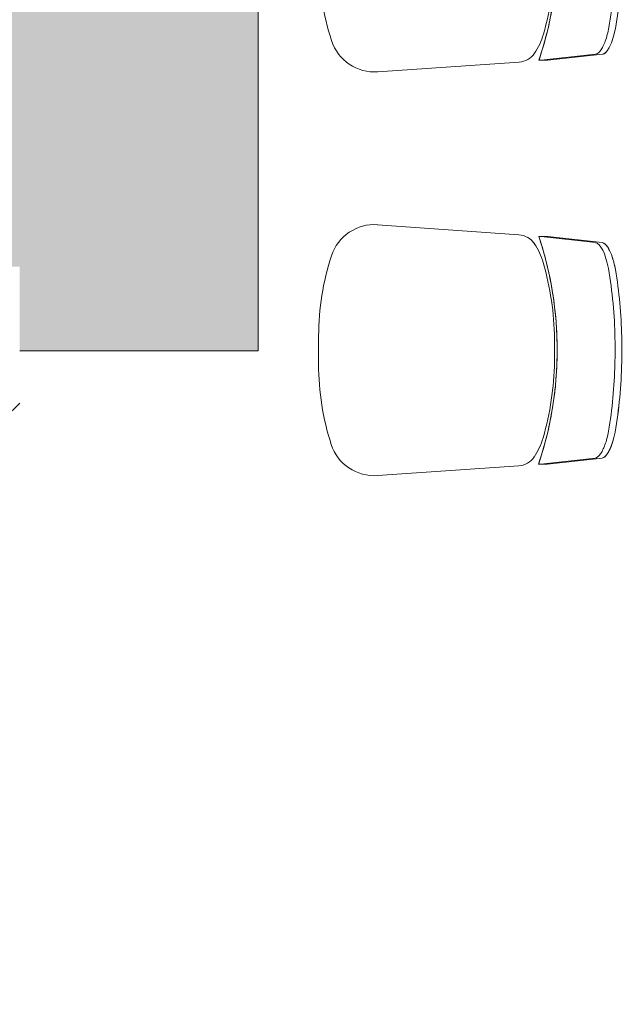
# Model space of a CAD drawing. Header units: centimetres. Extents: x 6036 to 22185, y 5782 to 11383.
# Tile 179 of 183: x 18045 to 18152, y 9098 to 9272. Entities that reach past the tile are written whole.
import ezdxf

# ---------------------------------------------------------------- set-up
doc = ezdxf.new("R2010")
doc.units = ezdxf.units.CM
for name, color, linetype, lineweight in [('A-GENM', 13, 'Continuous', 9), ('I-FURN', 30, 'Continuous', 9), ('S-BEAM', 12, 'Continuous', 9)]:
    doc.layers.add(name, color=color, linetype=linetype, lineweight=lineweight)

# ---------------------------------------------------------------- blocks, each defined once
blk = doc.blocks.new('GEMO_PanelElewacyjny_OknaGora - GEMO_PanelElewacyjny_Standard_240_-5497134-7-02 ZestMeble')
at = {"layer": 'S-BEAM'}
h = blk.add_hatch(dxfattribs=at)
h.set_pattern_fill('FP_92', color=256, style=0, pattern_type=2)
h.set_pattern_definition([(135, (9201.887, -6003.758), (-21.2132, -21.2132), [])])
h.paths.add_polyline_path([(120, -413.16), (120, -410.62), (93.1, -410.62), (93.1, -413.16), (101.69, -413.16)])
h.paths.add_polyline_path([(120, -445.26), (120, -442.72), (92.73, -442.72), (92.5, -445.26), (101.69, -445.26)])
h.paths.add_polyline_path([(27.5, -445.26), (27.27, -442.72), (-27.27, -442.72), (-27.5, -445.26), (14.01, -445.26)])
h.paths.add_polyline_path([(26.9, -410.62), (-26.9, -410.62), (-26.9, -413.16), (26.9, -413.16)])
h.paths.add_polyline_path([(-92.5, -445.26), (-92.73, -442.72), (-120, -442.72), (-120, -445.26), (-95.58, -445.26)])
h.paths.add_polyline_path([(-93.1, -410.62), (-120, -410.62), (-120, -413.16), (-93.1, -413.16)])
blk = doc.blocks.new('FURN_Krzeslo07_P3 - E25-M_Krzeslo01-5959280-7-02 ZestMeble')
at = {"layer": 'I-FURN'}
for p, q in [((-2.5, 26.75), (2.5, 26.75)), ((-2.5, 26.75), (2.5, 26.75)), ((-20.44, -8.65), (-22.19, 16.34)), ((-22.19, 16.34), (-20.44, -8.65)), ((22.19, 16.34), (20.44, -8.65)), ((20.44, -8.65), (22.19, 16.34)), ((-20.11, -13.75), (-20.11, -12.17)), ((-20.11, -13.75), (-20.11, -12.17)), ((20.11, -12.17), (20.11, -13.75)), ((20.11, -12.17), (20.11, -13.75)), ((-19.05, -22.17), (-20.11, -12.55)), ((-19.05, -23.37), (-20.11, -13.75)), ((-20.11, -13.75), (-19.05, -23.37)), ((20.11, -12.55), (19.05, -22.17)), ((20.11, -13.75), (19.05, -23.37)), ((19.05, -23.37), (20.11, -13.75)), ((2.02, -14.97), (-2.02, -14.97)), ((2.02, -14.97), (-2.02, -14.97))]:
    blk.add_line(p, q, dxfattribs=at)
for centre, radius, start, end in [((-2.5, -19.19), 45.94, 90, 107.9759), ((-2.5, -19.19), 45.94, 90, 107.9759), ((2.5, -19.19), 45.94, 72.0241, 90), ((2.5, -19.19), 45.94, 72.0241, 90), ((-14.21, 16.89), 8, 107.9759, 184), ((-14.21, 16.89), 8, 107.9759, 184), ((14.21, 16.89), 8, 356, 72.0241), ((14.21, 16.89), 8, 356, 72.0241), ((-16.86, -8.4), 3.59, 184, 236), ((-16.86, -8.4), 3.59, 184, 236), ((16.86, -8.4), 3.59, 304, 356), ((16.86, -8.4), 3.59, 304, 356), ((-12.23, -1.52), 11.88, 236, 254), ((-12.23, -1.52), 11.88, 236, 254), ((12.23, -1.52), 11.88, 286, 304), ((12.23, -1.52), 11.88, 286, 304), ((-1.01, 37.6), 52.58, 254, 268.8995), ((-1.01, 37.6), 52.58, 254, 268.8995), ((1.01, 37.6), 52.58, 271.1005, 286), ((1.01, 37.6), 52.58, 271.1005, 286), ((0, 87.53), 113.19, 268.7934, 271.0607), ((0, 86.33), 113.19, 268.9387, 271.207), ((0, 86.33), 113.19, 268.9387, 271.207)]:
    blk.add_arc(centre, radius, start, end, dxfattribs=at)
for centre, major_axis, ratio, start_param, end_param in [((0, 37.46), (58.25, 0), 0.907867, 4.359972, 5.064806), ((13.09, -22.82), (5.95, 0.77), 0.309909, 4.90325, 6.219642), ((-13.09, -24.02), (-5.95, 0.77), 0.309857, 0.063562, 1.380024), ((-1.22, 18.48), (-61.51, 1.08), 0.73692, 1.366816, 1.569392), ((-1.21, 20.27), (-61.51, 0.94), 0.746433, 1.367773, 1.563129), ((1.22, 19.68), (61.51, 1.08), 0.73688, 4.713766, 4.916369), ((1.21, 19.07), (61.51, 0.94), 0.746455, 4.720071, 4.915416)]:
    blk.add_ellipse(centre, major_axis=major_axis, ratio=ratio, start_param=start_param, end_param=end_param, dxfattribs=at)
for points, knots in [([(-20.11, -12.17), (-18.17, -12.81), (-15.22, -13.64), (-11.23, -14.45), (-8.19, -14.92), (-5.12, -15.24), (-2.06, -15.41), (1.03, -15.43), (3.76, -15.33), (6.14, -15.13), (8.87, -14.83), (12.24, -14.28), (16.21, -13.38), (18.81, -12.6), (20.11, -12.17)], [-1, -1, -1, -1, -0.85, -0.775, -0.7, -0.625, -0.55, -0.475, -0.4, -0.35, -0.3, -0.2, -0.1, 0, 0, 0, 0]), ([(-14.3, -24.51), (-14.74, -24.43), (-15.59, -24.26), (-16.74, -23.9), (-17.54, -23.55), (-18.06, -23.26), (-18.51, -22.96), (-18.9, -22.59), (-19.03, -22.31), (-19.05, -22.17)], [-1, -1, -1, -1, -0.833333, -0.666667, -0.5, -0.416667, -0.333333, -0.166667, 0, 0, 0, 0]), ([(-14.45, -25.69), (-14.77, -25.62), (-15.39, -25.49), (-16.56, -25.16), (-17.55, -24.77), (-18.29, -24.34), (-18.7, -24.01), (-18.97, -23.68), (-19.03, -23.47), (-19.04, -23.37)], [-1, -1, -1, -1, -0.875, -0.75, -0.5, -0.375, -0.25, -0.125, 0, 0, 0, 0]), ([(19.05, -23.37), (19.04, -23.47), (18.96, -23.68), (18.59, -24.12), (17.75, -24.69), (16.47, -25.2), (15.27, -25.52), (14.63, -25.65), (14.3, -25.71)], [-1, -1, -1, -1, -0.875, -0.75, -0.5, -0.25, -0.125, 0, 0, 0, 0]), ([(14.3, -25.71), (14.74, -25.63), (15.59, -25.46), (16.74, -25.1), (17.54, -24.75), (18.06, -24.46), (18.51, -24.16), (18.9, -23.79), (19.03, -23.51), (19.05, -23.37)], [-1, -1, -1, -1, -0.833333, -0.666667, -0.5, -0.416667, -0.333333, -0.166667, 0, 0, 0, 0])]:
    blk.add_open_spline(points, degree=3, knots=knots, dxfattribs=at)
for points in [[(-2.1, -26.84), (-4.18, -26.8), (-8.32, -26.57), (-12.42, -26.03), (-14.45, -25.69)], [(14.3, -25.71), (12.34, -26.04), (8.39, -26.56), (4.39, -26.79), (2.38, -26.84)]]:
    blk.add_open_spline(points, degree=3, dxfattribs=at)
blk = doc.blocks.new('FURN_Sp_Biurko - Biurko 01-8869328-7-02 ZestMeble')
at = {"layer": 'A-GENM'}
h = blk.add_hatch(color=254, dxfattribs=at)
h.paths.add_polyline_path([(-66.43, -216), (-66.43, -120), (-108.61, -120), (-108.61, -134.9), (-114.27, -134.9), (-117.31, -135.53), (-120.12, -137.26), (-122.67, -140), (-124.7, -143.97), (-124.58, -192.87), (-121.51, -197.25), (-119.01, -199.43), (-116.66, -200.63), (-114.27, -201.1), (-108.61, -201.1), (-108.61, -216), (-70.24, -216)])
h.paths.add_polyline_path([(-66.43, -96), (-66.43, -60), (-124.7, -60), (-124.58, -72.87), (-121.51, -77.25), (-119.01, -79.43), (-116.66, -80.63), (-114.27, -81.1), (-108.61, -81.1), (-108.61, -96), (-70.24, -96)])
for p, q in [((-66.43, -216), (-66.43, -120)), ((-108.61, -216), (-66.43, -216))]:
    blk.add_line(p, q, dxfattribs=at)

msp = doc.modelspace()

# ---------------------------------------------------------------- block references
at = {"layer": 'A-GENM'}
msp.add_blockref('FURN_Sp_Biurko - Biurko 01-8869328-7-02 ZestMeble', (18154.07, 9429.89), dxfattribs=at)
at = {"layer": 'I-FURN'}
for p, rotation in [((18125.12, 9285.41), 89.94577660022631), ((18125.06, 9214), 89.94577660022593)]:
    msp.add_blockref('FURN_Krzeslo07_P3 - E25-M_Krzeslo01-5959280-7-02 ZestMeble', p, dxfattribs=dict(at, rotation=rotation))
at = {"layer": 'S-BEAM', "rotation": 269.9999999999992}
msp.add_blockref('GEMO_PanelElewacyjny_OknaGora - GEMO_PanelElewacyjny_Standard_240_-5497134-7-02 ZestMeble', (18456.08, 9201.89), dxfattribs=at)

doc.saveas('drawing.dxf')
